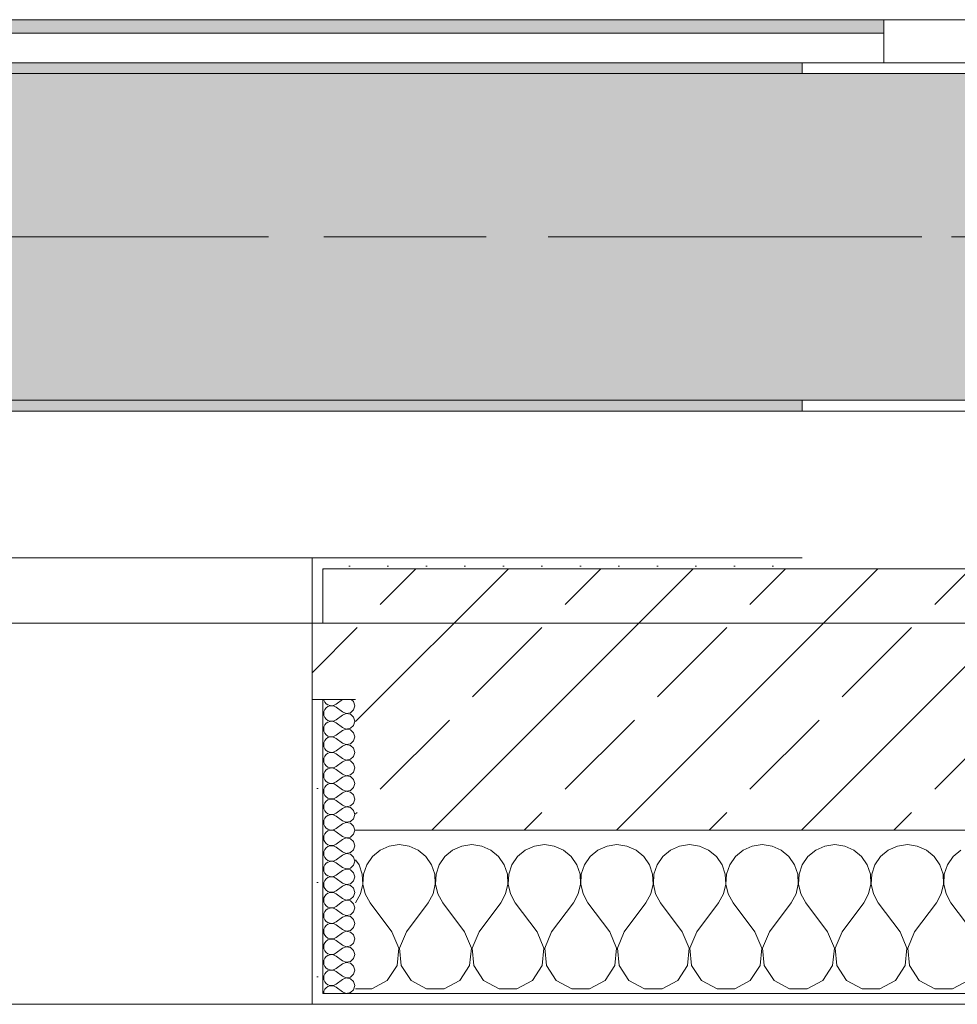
# Model space of a CAD drawing. Header units: metres. Extents: x -3.6 to 65.4, y -11 to 16.8.
# Tile 82 of 178: x 14.052 to 14.913, y -0.155 to 0.749. Entities that reach past the tile are written whole.
import ezdxf

# ---------------------------------------------------------------- set-up
doc = ezdxf.new("R2010")
doc.units = ezdxf.units.M
doc.header["$MEASUREMENT"] = 0
doc.linetypes.add('Achse', pattern=[0.2, 0.1, -0.05, 0, -0.05])
doc.linetypes.add('Strichlinie doppelt', pattern=[0.546806, 0.264583, -0.105833, 0.070556, -0.105833])
for name, color, linetype in [('451 - Universal.Achsen Raster', 7, 'Continuous'), ('604 - Struktur.Wand Aussen', 7, 'Continuous'), ('608 - Struktur.Träger', 7, 'Continuous'), ('Neubau_653 - Abdeckung.TB Verkofferung', 7, 'Continuous')]:
    doc.layers.add(name, color=color, linetype=linetype)
pattern_1 = [(45, (0, 0), (-0.01767767, 0.01767767), [0, -0.025])]
pattern_2 = [(0, (0, 0), (0, 0.08660254), [0, -0.05]), (0, (0.025, 0.0433), (0, 0.08660254), [0, -0.05])]
pattern_3 = [(45, (0, 0), (-0.08485281, 0.08485281), []), (45, (-0.04243, 0.04243), (-0.08485281, 0.08485281), [0.09, -0.03])]

# ---------------------------------------------------------------- blocks, each defined once
blk = doc.blocks.new('*X69')
at = {"layer": '604 - Struktur.Wand Aussen', "color": 7, "linetype": 'Continuous', "lineweight": 5}
for p, q in [((14.4, -0.00833), (14.39089, -0.0096)), ((14.40911, -0.0096), (14.4, -0.00833)), ((14.46667, -0.00833), (14.45756, -0.0096)), ((14.47578, -0.0096), (14.46667, -0.00833)), ((14.53333, -0.00833), (14.52422, -0.0096)), ((14.54244, -0.0096), (14.53333, -0.00833)), ((14.6, -0.00833), (14.59089, -0.0096)), ((14.60911, -0.0096), (14.6, -0.00833)), ((14.66667, -0.00833), (14.65756, -0.0096)), ((14.67578, -0.0096), (14.66667, -0.00833)), ((14.73333, -0.00833), (14.72422, -0.0096)), ((14.74244, -0.0096), (14.73333, -0.00833)), ((14.8, -0.00833), (14.79089, -0.0096)), ((14.80911, -0.0096), (14.8, -0.00833)), ((14.86667, -0.00833), (14.85756, -0.0096)), ((14.87578, -0.0096), (14.86667, -0.00833)), ((14.38248, -0.01331), (14.37539, -0.01918)), ((14.39089, -0.0096), (14.38248, -0.01331)), ((14.41752, -0.01331), (14.40911, -0.0096)), ((14.42461, -0.01918), (14.41752, -0.01331)), ((14.44914, -0.01331), (14.44206, -0.01918)), ((14.45756, -0.0096), (14.44914, -0.01331)), ((14.48419, -0.01331), (14.47578, -0.0096)), ((14.49127, -0.01918), (14.48419, -0.01331)), ((14.51581, -0.01331), (14.50873, -0.01918)), ((14.52422, -0.0096), (14.51581, -0.01331)), ((14.55086, -0.01331), (14.54244, -0.0096)), ((14.55794, -0.01918), (14.55086, -0.01331)), ((14.58248, -0.01331), (14.57539, -0.01918)), ((14.59089, -0.0096), (14.58248, -0.01331)), ((14.61752, -0.01331), (14.60911, -0.0096)), ((14.62461, -0.01918), (14.61752, -0.01331)), ((14.64914, -0.01331), (14.64206, -0.01918)), ((14.65756, -0.0096), (14.64914, -0.01331)), ((14.68419, -0.01331), (14.67578, -0.0096)), ((14.69127, -0.01918), (14.68419, -0.01331)), ((14.71581, -0.01331), (14.70873, -0.01918)), ((14.72422, -0.0096), (14.71581, -0.01331)), ((14.75086, -0.01331), (14.74244, -0.0096)), ((14.75794, -0.01918), (14.75086, -0.01331)), ((14.78248, -0.01331), (14.77539, -0.01918)), ((14.79089, -0.0096), (14.78248, -0.01331)), ((14.81752, -0.01331), (14.80911, -0.0096)), ((14.82461, -0.01918), (14.81752, -0.01331)), ((14.84914, -0.01331), (14.84206, -0.01918)), ((14.85756, -0.0096), (14.84914, -0.01331)), ((14.88419, -0.01331), (14.87578, -0.0096)), ((14.89127, -0.01918), (14.88419, -0.01331)), ((14.91581, -0.01331), (14.90873, -0.01918)), ((14.36315, -0.02676), (14.36, -0.02218)), ((14.36609, -0.03547), (14.36315, -0.02676)), ((14.37019, -0.02676), (14.36725, -0.03547)), ((14.37539, -0.01918), (14.37019, -0.02676)), ((14.42981, -0.02676), (14.42461, -0.01918)), ((14.43275, -0.03547), (14.42981, -0.02676)), ((14.43685, -0.02676), (14.43391, -0.03547)), ((14.44206, -0.01918), (14.43685, -0.02676)), ((14.49648, -0.02676), (14.49127, -0.01918)), ((14.49942, -0.03547), (14.49648, -0.02676)), ((14.50352, -0.02676), (14.50058, -0.03547)), ((14.50873, -0.01918), (14.50352, -0.02676)), ((14.56315, -0.02676), (14.55794, -0.01918)), ((14.56609, -0.03547), (14.56315, -0.02676)), ((14.57019, -0.02676), (14.56725, -0.03547)), ((14.57539, -0.01918), (14.57019, -0.02676)), ((14.62981, -0.02676), (14.62461, -0.01918)), ((14.63275, -0.03547), (14.62981, -0.02676)), ((14.63685, -0.02676), (14.63391, -0.03547)), ((14.64206, -0.01918), (14.63685, -0.02676)), ((14.69648, -0.02676), (14.69127, -0.01918)), ((14.69942, -0.03547), (14.69648, -0.02676)), ((14.70352, -0.02676), (14.70058, -0.03547)), ((14.70873, -0.01918), (14.70352, -0.02676)), ((14.76315, -0.02676), (14.75794, -0.01918)), ((14.76609, -0.03547), (14.76315, -0.02676)), ((14.77019, -0.02676), (14.76725, -0.03547)), ((14.77539, -0.01918), (14.77019, -0.02676)), ((14.82981, -0.02676), (14.82461, -0.01918)), ((14.83275, -0.03547), (14.82981, -0.02676)), ((14.83685, -0.02676), (14.83391, -0.03547)), ((14.84206, -0.01918), (14.83685, -0.02676)), ((14.89648, -0.02676), (14.89127, -0.01918)), ((14.89942, -0.03547), (14.89648, -0.02676)), ((14.90352, -0.02676), (14.90058, -0.03547)), ((14.90873, -0.01918), (14.90352, -0.02676)), ((14.36653, -0.04466), (14.36609, -0.03547)), ((14.36725, -0.03547), (14.3668, -0.04466)), ((14.4332, -0.04466), (14.43275, -0.03547)), ((14.43391, -0.03547), (14.43347, -0.04466)), ((14.49987, -0.04466), (14.49942, -0.03547)), ((14.50058, -0.03547), (14.50013, -0.04466)), ((14.56653, -0.04466), (14.56609, -0.03547)), ((14.56725, -0.03547), (14.5668, -0.04466)), ((14.6332, -0.04466), (14.63275, -0.03547)), ((14.63391, -0.03547), (14.63347, -0.04466)), ((14.69987, -0.04466), (14.69942, -0.03547)), ((14.70058, -0.03547), (14.70013, -0.04466)), ((14.76653, -0.04466), (14.76609, -0.03547)), ((14.76725, -0.03547), (14.7668, -0.04466)), ((14.8332, -0.04466), (14.83275, -0.03547)), ((14.83391, -0.03547), (14.83347, -0.04466)), ((14.89987, -0.04466), (14.89942, -0.03547)), ((14.90058, -0.03547), (14.90013, -0.04466)), ((14.36445, -0.05362), (14.36653, -0.04466)), ((14.3668, -0.04466), (14.36888, -0.05362)), ((14.43112, -0.05362), (14.4332, -0.04466)), ((14.43347, -0.04466), (14.43555, -0.05362)), ((14.49778, -0.05362), (14.49987, -0.04466)), ((14.50013, -0.04466), (14.50222, -0.05362)), ((14.56445, -0.05362), (14.56653, -0.04466)), ((14.5668, -0.04466), (14.56888, -0.05362)), ((14.63112, -0.05362), (14.6332, -0.04466)), ((14.63347, -0.04466), (14.63555, -0.05362)), ((14.69778, -0.05362), (14.69987, -0.04466)), ((14.70013, -0.04466), (14.70222, -0.05362)), ((14.76445, -0.05362), (14.76653, -0.04466)), ((14.7668, -0.04466), (14.76888, -0.05362)), ((14.83112, -0.05362), (14.8332, -0.04466)), ((14.83347, -0.04466), (14.83555, -0.05362)), ((14.89778, -0.05362), (14.89987, -0.04466)), ((14.90013, -0.04466), (14.90222, -0.05362)), ((14.36, -0.06167), (14.36445, -0.05362)), ((14.36888, -0.05362), (14.37333, -0.06167)), ((14.42667, -0.06167), (14.43112, -0.05362)), ((14.43555, -0.05362), (14.44, -0.06167)), ((14.49333, -0.06167), (14.49778, -0.05362)), ((14.50222, -0.05362), (14.50667, -0.06167)), ((14.56, -0.06167), (14.56445, -0.05362)), ((14.56888, -0.05362), (14.57333, -0.06167)), ((14.62667, -0.06167), (14.63112, -0.05362)), ((14.63555, -0.05362), (14.64, -0.06167)), ((14.69333, -0.06167), (14.69778, -0.05362)), ((14.70222, -0.05362), (14.70667, -0.06167)), ((14.76, -0.06167), (14.76445, -0.05362)), ((14.76888, -0.05362), (14.77333, -0.06167)), ((14.82667, -0.06167), (14.83112, -0.05362)), ((14.83555, -0.05362), (14.84, -0.06167)), ((14.89333, -0.06167), (14.89778, -0.05362)), ((14.90222, -0.05362), (14.90667, -0.06167)), ((14.39333, -0.08833), (14.37333, -0.06167)), ((14.40667, -0.08833), (14.42667, -0.06167)), ((14.46, -0.08833), (14.44, -0.06167)), ((14.47333, -0.08833), (14.49333, -0.06167)), ((14.52667, -0.08833), (14.50667, -0.06167)), ((14.54, -0.08833), (14.56, -0.06167)), ((14.59333, -0.08833), (14.57333, -0.06167)), ((14.60667, -0.08833), (14.62667, -0.06167)), ((14.66, -0.08833), (14.64, -0.06167)), ((14.67333, -0.08833), (14.69333, -0.06167)), ((14.72667, -0.08833), (14.70667, -0.06167)), ((14.74, -0.08833), (14.76, -0.06167)), ((14.79333, -0.08833), (14.77333, -0.06167)), ((14.80667, -0.08833), (14.82667, -0.06167)), ((14.86, -0.08833), (14.84, -0.06167)), ((14.87333, -0.08833), (14.89333, -0.06167)), ((14.92667, -0.08833), (14.90667, -0.06167)), ((14.39962, -0.1033), (14.39333, -0.08833)), ((14.40667, -0.08833), (14.40038, -0.1033)), ((14.46629, -0.1033), (14.46, -0.08833)), ((14.47333, -0.08833), (14.46705, -0.1033)), ((14.53295, -0.1033), (14.52667, -0.08833)), ((14.54, -0.08833), (14.53371, -0.1033)), ((14.59962, -0.1033), (14.59333, -0.08833)), ((14.60667, -0.08833), (14.60038, -0.1033)), ((14.66629, -0.1033), (14.66, -0.08833)), ((14.67333, -0.08833), (14.66705, -0.1033)), ((14.73295, -0.1033), (14.72667, -0.08833)), ((14.74, -0.08833), (14.73371, -0.1033)), ((14.79962, -0.1033), (14.79333, -0.08833)), ((14.80667, -0.08833), (14.80038, -0.1033)), ((14.86629, -0.1033), (14.86, -0.08833)), ((14.87333, -0.08833), (14.86705, -0.1033)), ((14.39808, -0.11947), (14.39962, -0.1033)), ((14.40038, -0.1033), (14.40192, -0.11947)), ((14.46475, -0.11947), (14.46629, -0.1033)), ((14.46705, -0.1033), (14.46858, -0.11947)), ((14.53142, -0.11947), (14.53295, -0.1033)), ((14.53371, -0.1033), (14.53525, -0.11947)), ((14.59808, -0.11947), (14.59962, -0.1033)), ((14.60038, -0.1033), (14.60192, -0.11947)), ((14.66475, -0.11947), (14.66629, -0.1033)), ((14.66705, -0.1033), (14.66858, -0.11947)), ((14.73142, -0.11947), (14.73295, -0.1033)), ((14.73371, -0.1033), (14.73525, -0.11947)), ((14.79808, -0.11947), (14.79962, -0.1033)), ((14.80038, -0.1033), (14.80192, -0.11947)), ((14.86475, -0.11947), (14.86629, -0.1033)), ((14.86705, -0.1033), (14.86858, -0.11947)), ((14.3891, -0.13299), (14.39808, -0.11947)), ((14.40192, -0.11947), (14.4109, -0.13299)), ((14.45576, -0.13299), (14.46475, -0.11947)), ((14.46858, -0.11947), (14.47757, -0.13299)), ((14.52243, -0.13299), (14.53142, -0.11947)), ((14.53525, -0.11947), (14.54424, -0.13299)), ((14.5891, -0.13299), (14.59808, -0.11947)), ((14.60192, -0.11947), (14.6109, -0.13299)), ((14.65576, -0.13299), (14.66475, -0.11947)), ((14.66858, -0.11947), (14.67757, -0.13299)), ((14.72243, -0.13299), (14.73142, -0.11947)), ((14.73525, -0.11947), (14.74424, -0.13299)), ((14.7891, -0.13299), (14.79808, -0.11947)), ((14.80192, -0.11947), (14.8109, -0.13299)), ((14.85576, -0.13299), (14.86475, -0.11947)), ((14.86858, -0.11947), (14.87757, -0.13299)), ((14.37479, -0.14066), (14.3891, -0.13299)), ((14.4109, -0.13299), (14.42521, -0.14066)), ((14.44145, -0.14066), (14.45576, -0.13299)), ((14.47757, -0.13299), (14.49188, -0.14066)), ((14.50812, -0.14066), (14.52243, -0.13299)), ((14.54424, -0.13299), (14.55855, -0.14066)), ((14.57479, -0.14066), (14.5891, -0.13299)), ((14.6109, -0.13299), (14.62521, -0.14066)), ((14.64145, -0.14066), (14.65576, -0.13299)), ((14.67757, -0.13299), (14.69188, -0.14066)), ((14.70812, -0.14066), (14.72243, -0.13299)), ((14.74424, -0.13299), (14.75855, -0.14066)), ((14.77479, -0.14066), (14.7891, -0.13299)), ((14.8109, -0.13299), (14.82521, -0.14066)), ((14.84145, -0.14066), (14.85576, -0.13299)), ((14.87757, -0.13299), (14.89188, -0.14066)), ((14.90812, -0.14066), (14.92243, -0.13299)), ((14.36, -0.14066), (14.37479, -0.14066)), ((14.42521, -0.14066), (14.44145, -0.14066)), ((14.49188, -0.14066), (14.50812, -0.14066)), ((14.55855, -0.14066), (14.57479, -0.14066)), ((14.62521, -0.14066), (14.64145, -0.14066)), ((14.69188, -0.14066), (14.70812, -0.14066)), ((14.75855, -0.14066), (14.77479, -0.14066)), ((14.82521, -0.14066), (14.84145, -0.14066)), ((14.89188, -0.14066), (14.90812, -0.14066))]:
    blk.add_line(p, q, dxfattribs=at)
blk = doc.blocks.new('*X102')
at = {"layer": '604 - Struktur.Wand Aussen', "color": 7, "linetype": 'Continuous', "lineweight": 5}
for p, q in [((14.33091, 0.125), (14.33099, 0.12448)), ((14.33099, 0.12448), (14.33178, 0.12267)), ((14.33178, 0.12267), (14.33304, 0.12116)), ((14.33304, 0.12116), (14.33466, 0.12004)), ((14.33466, 0.11853), (14.33304, 0.11742)), ((14.33466, 0.12004), (14.33653, 0.11941)), ((14.33653, 0.11916), (14.33466, 0.11853)), ((14.33653, 0.11941), (14.3385, 0.11931)), ((14.3385, 0.11926), (14.33653, 0.11916)), ((14.3385, 0.11931), (14.34042, 0.11976)), ((14.34042, 0.11881), (14.3385, 0.11926)), ((14.34042, 0.11976), (14.34214, 0.12071)), ((14.34214, 0.11786), (14.34042, 0.11881)), ((14.34786, 0.125), (14.34214, 0.12071)), ((14.34786, 0.11357), (14.34214, 0.11786)), ((14.35822, 0.12304), (14.35608, 0.125)), ((14.35929, 0.11929), (14.35822, 0.12304)), ((14.35822, 0.11553), (14.35929, 0.11929)), ((14.33099, 0.11409), (14.33071, 0.11214)), ((14.33071, 0.11214), (14.33099, 0.11019)), ((14.33178, 0.1159), (14.33099, 0.11409)), ((14.33099, 0.11019), (14.33178, 0.10839)), ((14.33304, 0.11742), (14.33178, 0.1159)), ((14.34786, 0.11071), (14.34214, 0.10643)), ((14.34786, 0.11357), (14.3515, 0.11217)), ((14.3515, 0.11211), (14.34786, 0.11071)), ((14.3515, 0.11217), (14.35534, 0.1129)), ((14.35534, 0.11139), (14.3515, 0.11211)), ((14.35534, 0.1129), (14.35822, 0.11553)), ((14.35822, 0.10876), (14.35534, 0.11139)), ((14.35929, 0.105), (14.35822, 0.10876)), ((14.33099, 0.09981), (14.33071, 0.09786)), ((14.33178, 0.10161), (14.33099, 0.09981)), ((14.33178, 0.10839), (14.33304, 0.10687)), ((14.33304, 0.10313), (14.33178, 0.10161)), ((14.33304, 0.10687), (14.33466, 0.10575)), ((14.33466, 0.10425), (14.33304, 0.10313)), ((14.33466, 0.10575), (14.33653, 0.10512)), ((14.33653, 0.10488), (14.33466, 0.10425)), ((14.33653, 0.10512), (14.3385, 0.10503)), ((14.3385, 0.10497), (14.33653, 0.10488)), ((14.3385, 0.10503), (14.34042, 0.10547)), ((14.34042, 0.10453), (14.3385, 0.10497)), ((14.34042, 0.10547), (14.34214, 0.10643)), ((14.34214, 0.10357), (14.34042, 0.10453)), ((14.34786, 0.09929), (14.34214, 0.10357)), ((14.35534, 0.09861), (14.35822, 0.10124)), ((14.35822, 0.10124), (14.35929, 0.105)), ((14.33071, 0.09786), (14.33099, 0.09591)), ((14.33099, 0.09591), (14.33178, 0.0941)), ((14.33178, 0.0941), (14.33304, 0.09258)), ((14.33304, 0.09258), (14.33466, 0.09147)), ((14.33466, 0.09147), (14.33653, 0.09084)), ((14.33653, 0.09059), (14.33466, 0.08996)), ((14.33653, 0.09084), (14.3385, 0.09074)), ((14.3385, 0.09069), (14.33653, 0.09059)), ((14.3385, 0.09074), (14.34042, 0.09119)), ((14.34042, 0.09024), (14.3385, 0.09069)), ((14.34042, 0.09119), (14.34214, 0.09214)), ((14.34786, 0.09643), (14.34214, 0.09214)), ((14.34786, 0.09929), (14.3515, 0.09789)), ((14.3515, 0.09783), (14.34786, 0.09643)), ((14.3515, 0.09789), (14.35534, 0.09861)), ((14.35534, 0.0971), (14.3515, 0.09783)), ((14.35822, 0.09447), (14.35534, 0.0971)), ((14.35929, 0.09071), (14.35822, 0.09447)), ((14.35822, 0.08696), (14.35929, 0.09071)), ((14.33099, 0.08552), (14.33071, 0.08357)), ((14.33071, 0.08357), (14.33099, 0.08162)), ((14.33178, 0.08733), (14.33099, 0.08552)), ((14.33099, 0.08162), (14.33178, 0.07982)), ((14.33304, 0.08884), (14.33178, 0.08733)), ((14.33466, 0.08996), (14.33304, 0.08884)), ((14.34214, 0.08929), (14.34042, 0.09024)), ((14.34786, 0.085), (14.34214, 0.08929)), ((14.34786, 0.08214), (14.34214, 0.07786)), ((14.34786, 0.085), (14.3515, 0.0836)), ((14.3515, 0.08354), (14.34786, 0.08214)), ((14.3515, 0.0836), (14.35534, 0.08433)), ((14.35534, 0.08282), (14.3515, 0.08354)), ((14.35534, 0.08433), (14.35822, 0.08696)), ((14.35822, 0.08018), (14.35534, 0.08282)), ((14.33178, 0.07304), (14.33099, 0.07124)), ((14.33178, 0.07982), (14.33304, 0.0783)), ((14.33304, 0.07456), (14.33178, 0.07304)), ((14.33304, 0.0783), (14.33466, 0.07718)), ((14.33466, 0.07567), (14.33304, 0.07456)), ((14.33466, 0.07718), (14.33653, 0.07655)), ((14.33653, 0.0763), (14.33466, 0.07567)), ((14.33653, 0.07655), (14.3385, 0.07646)), ((14.3385, 0.0764), (14.33653, 0.0763)), ((14.3385, 0.07646), (14.34042, 0.0769)), ((14.34042, 0.07595), (14.3385, 0.0764)), ((14.34042, 0.0769), (14.34214, 0.07786)), ((14.34214, 0.075), (14.34042, 0.07595)), ((14.34786, 0.07071), (14.34214, 0.075)), ((14.35534, 0.07004), (14.35822, 0.07267)), ((14.35929, 0.07643), (14.35822, 0.08018)), ((14.35822, 0.07267), (14.35929, 0.07643)), ((14.33099, 0.07124), (14.33071, 0.06929)), ((14.33071, 0.06929), (14.33099, 0.06733)), ((14.33099, 0.06733), (14.33178, 0.06553)), ((14.33178, 0.06553), (14.33304, 0.06401)), ((14.33304, 0.06401), (14.33466, 0.0629)), ((14.34042, 0.06262), (14.34214, 0.06357)), ((14.34786, 0.06786), (14.34214, 0.06357)), ((14.34786, 0.07071), (14.3515, 0.06931)), ((14.3515, 0.06926), (14.34786, 0.06786)), ((14.3515, 0.06931), (14.35534, 0.07004)), ((14.35534, 0.06853), (14.3515, 0.06926)), ((14.35822, 0.0659), (14.35534, 0.06853)), ((14.35929, 0.06214), (14.35822, 0.0659)), ((14.33099, 0.05695), (14.33071, 0.055)), ((14.33071, 0.055), (14.33099, 0.05305)), ((14.33178, 0.05876), (14.33099, 0.05695)), ((14.33304, 0.06027), (14.33178, 0.05876)), ((14.33466, 0.06139), (14.33304, 0.06027)), ((14.33466, 0.0629), (14.33653, 0.06227)), ((14.33653, 0.06202), (14.33466, 0.06139)), ((14.33653, 0.06227), (14.3385, 0.06217)), ((14.3385, 0.06211), (14.33653, 0.06202)), ((14.3385, 0.06217), (14.34042, 0.06262)), ((14.34042, 0.06167), (14.3385, 0.06211)), ((14.34214, 0.06071), (14.34042, 0.06167)), ((14.34786, 0.05643), (14.34214, 0.06071)), ((14.34786, 0.05643), (14.3515, 0.05503)), ((14.3515, 0.05497), (14.34786, 0.05357)), ((14.3515, 0.05503), (14.35534, 0.05575)), ((14.35534, 0.05425), (14.3515, 0.05497)), ((14.35534, 0.05575), (14.35822, 0.05839)), ((14.35822, 0.05839), (14.35929, 0.06214)), ((14.33099, 0.05305), (14.33178, 0.05124)), ((14.33178, 0.05124), (14.33304, 0.04973)), ((14.33304, 0.04599), (14.33178, 0.04447)), ((14.33304, 0.04973), (14.33466, 0.04861)), ((14.33466, 0.0471), (14.33304, 0.04599)), ((14.33466, 0.04861), (14.33653, 0.04798)), ((14.33653, 0.04773), (14.33466, 0.0471)), ((14.33653, 0.04798), (14.3385, 0.04789)), ((14.3385, 0.04783), (14.33653, 0.04773)), ((14.3385, 0.04789), (14.34042, 0.04833)), ((14.34042, 0.04738), (14.3385, 0.04783)), ((14.34042, 0.04833), (14.34214, 0.04929)), ((14.34214, 0.04643), (14.34042, 0.04738)), ((14.34786, 0.05357), (14.34214, 0.04929)), ((14.34786, 0.04214), (14.34214, 0.04643)), ((14.35822, 0.05161), (14.35534, 0.05425)), ((14.35929, 0.04786), (14.35822, 0.05161)), ((14.35822, 0.0441), (14.35929, 0.04786)), ((14.33099, 0.04267), (14.33071, 0.04071)), ((14.33071, 0.04071), (14.33099, 0.03876)), ((14.33178, 0.04447), (14.33099, 0.04267)), ((14.33099, 0.03876), (14.33178, 0.03696)), ((14.33178, 0.03696), (14.33304, 0.03544)), ((14.34786, 0.03929), (14.34214, 0.035)), ((14.34786, 0.04214), (14.3515, 0.04074)), ((14.3515, 0.04069), (14.34786, 0.03929)), ((14.3515, 0.04074), (14.35534, 0.04147)), ((14.35534, 0.03996), (14.3515, 0.04069)), ((14.35534, 0.04147), (14.35822, 0.0441)), ((14.35822, 0.03733), (14.35534, 0.03996)), ((14.35929, 0.03357), (14.35822, 0.03733)), ((14.33099, 0.02838), (14.33071, 0.02643)), ((14.33178, 0.03018), (14.33099, 0.02838)), ((14.33304, 0.0317), (14.33178, 0.03018)), ((14.33304, 0.03544), (14.33466, 0.03433)), ((14.33466, 0.03282), (14.33304, 0.0317)), ((14.33466, 0.03433), (14.33653, 0.0337)), ((14.33653, 0.03345), (14.33466, 0.03282)), ((14.33653, 0.0337), (14.3385, 0.0336)), ((14.3385, 0.03354), (14.33653, 0.03345)), ((14.3385, 0.0336), (14.34042, 0.03405)), ((14.34042, 0.0331), (14.3385, 0.03354)), ((14.34042, 0.03405), (14.34214, 0.035)), ((14.34214, 0.03214), (14.34042, 0.0331)), ((14.34786, 0.02786), (14.34214, 0.03214)), ((14.34786, 0.02786), (14.3515, 0.02646)), ((14.3515, 0.02646), (14.35534, 0.02718)), ((14.35534, 0.02718), (14.35822, 0.02982)), ((14.35822, 0.02982), (14.35929, 0.03357)), ((14.33071, 0.02643), (14.33099, 0.02448)), ((14.33099, 0.02448), (14.33178, 0.02267)), ((14.33178, 0.02267), (14.33304, 0.02116)), ((14.33304, 0.02116), (14.33466, 0.02004)), ((14.33466, 0.01853), (14.33304, 0.01742)), ((14.33466, 0.02004), (14.33653, 0.01941)), ((14.33653, 0.01916), (14.33466, 0.01853)), ((14.33653, 0.01941), (14.3385, 0.01931)), ((14.3385, 0.01926), (14.33653, 0.01916)), ((14.3385, 0.01931), (14.34042, 0.01976)), ((14.34042, 0.01881), (14.3385, 0.01926)), ((14.34042, 0.01976), (14.34214, 0.02071)), ((14.34214, 0.01786), (14.34042, 0.01881)), ((14.34786, 0.025), (14.34214, 0.02071)), ((14.3515, 0.0264), (14.34786, 0.025)), ((14.35534, 0.02567), (14.3515, 0.0264)), ((14.35822, 0.02304), (14.35534, 0.02567)), ((14.35929, 0.01929), (14.35822, 0.02304)), ((14.35822, 0.01553), (14.35929, 0.01929)), ((14.33099, 0.01409), (14.33071, 0.01214)), ((14.33071, 0.01214), (14.33099, 0.01019)), ((14.33178, 0.0159), (14.33099, 0.01409)), ((14.33099, 0.01019), (14.33178, 0.00839)), ((14.33304, 0.01742), (14.33178, 0.0159)), ((14.34786, 0.01357), (14.34214, 0.01786)), ((14.34786, 0.01071), (14.34214, 0.00643)), ((14.34786, 0.01357), (14.3515, 0.01217)), ((14.3515, 0.01211), (14.34786, 0.01071)), ((14.3515, 0.01217), (14.35534, 0.0129)), ((14.35534, 0.01139), (14.3515, 0.01211)), ((14.35534, 0.0129), (14.35822, 0.01553)), ((14.35822, 0.00876), (14.35534, 0.01139)), ((14.33178, 0.00161), (14.33099, -0.00019)), ((14.33178, 0.00839), (14.33304, 0.00687)), ((14.33304, 0.00313), (14.33178, 0.00161)), ((14.33304, 0.00687), (14.33466, 0.00575)), ((14.33466, 0.00425), (14.33304, 0.00313)), ((14.33466, 0.00575), (14.33653, 0.00512)), ((14.33653, 0.00488), (14.33466, 0.00425)), ((14.33653, 0.00512), (14.3385, 0.00503)), ((14.3385, 0.00497), (14.33653, 0.00488)), ((14.3385, 0.00503), (14.34042, 0.00547)), ((14.34042, 0.00453), (14.3385, 0.00497)), ((14.34042, 0.00547), (14.34214, 0.00643)), ((14.34214, 0.00357), (14.34042, 0.00453)), ((14.34786, -0.00071), (14.34214, 0.00357)), ((14.35534, -0.00139), (14.35822, 0.00124)), ((14.35929, 0.005), (14.35822, 0.00876)), ((14.35822, 0.00124), (14.35929, 0.005)), ((14.33099, -0.00019), (14.33071, -0.00214)), ((14.33071, -0.00214), (14.33099, -0.00409)), ((14.33099, -0.00409), (14.33178, -0.0059)), ((14.33178, -0.0059), (14.33304, -0.00742)), ((14.33304, -0.00742), (14.33466, -0.00853)), ((14.33466, -0.00853), (14.33653, -0.00916)), ((14.3385, -0.00926), (14.34042, -0.00881)), ((14.34042, -0.00881), (14.34214, -0.00786)), ((14.34786, -0.00357), (14.34214, -0.00786)), ((14.34786, -0.00071), (14.3515, -0.00211)), ((14.3515, -0.00217), (14.34786, -0.00357)), ((14.3515, -0.00211), (14.35534, -0.00139)), ((14.35534, -0.0029), (14.3515, -0.00217)), ((14.35822, -0.00553), (14.35534, -0.0029)), ((14.35929, -0.00929), (14.35822, -0.00553)), ((14.33099, -0.01448), (14.33071, -0.01643)), ((14.33071, -0.01643), (14.33099, -0.01838)), ((14.33178, -0.01267), (14.33099, -0.01448)), ((14.33304, -0.01116), (14.33178, -0.01267)), ((14.33466, -0.01004), (14.33304, -0.01116)), ((14.33653, -0.00941), (14.33466, -0.01004)), ((14.33653, -0.00916), (14.3385, -0.00926)), ((14.3385, -0.00931), (14.33653, -0.00941)), ((14.34042, -0.00976), (14.3385, -0.00931)), ((14.34214, -0.01071), (14.34042, -0.00976)), ((14.34786, -0.015), (14.34214, -0.01071)), ((14.34786, -0.01786), (14.34214, -0.02214)), ((14.34786, -0.015), (14.3515, -0.0164)), ((14.3515, -0.01646), (14.34786, -0.01786)), ((14.3515, -0.0164), (14.35534, -0.01567)), ((14.35534, -0.01718), (14.3515, -0.01646)), ((14.35534, -0.01567), (14.35822, -0.01304)), ((14.35822, -0.01982), (14.35534, -0.01718)), ((14.35822, -0.01304), (14.35929, -0.00929)), ((14.33099, -0.01838), (14.33178, -0.02018)), ((14.33178, -0.02696), (14.33099, -0.02876)), ((14.33178, -0.02018), (14.33304, -0.0217)), ((14.33304, -0.02544), (14.33178, -0.02696)), ((14.33304, -0.0217), (14.33466, -0.02282)), ((14.33466, -0.02433), (14.33304, -0.02544)), ((14.33466, -0.02282), (14.33653, -0.02345)), ((14.33653, -0.0237), (14.33466, -0.02433)), ((14.33653, -0.02345), (14.3385, -0.02354)), ((14.3385, -0.0236), (14.33653, -0.0237)), ((14.3385, -0.02354), (14.34042, -0.0231)), ((14.34042, -0.02405), (14.3385, -0.0236)), ((14.34042, -0.0231), (14.34214, -0.02214)), ((14.34214, -0.025), (14.34042, -0.02405)), ((14.34786, -0.02929), (14.34214, -0.025)), ((14.35929, -0.02357), (14.35822, -0.01982)), ((14.35822, -0.02733), (14.35929, -0.02357)), ((14.33099, -0.02876), (14.33071, -0.03071)), ((14.33071, -0.03071), (14.33099, -0.03267)), ((14.33099, -0.03267), (14.33178, -0.03447)), ((14.33178, -0.03447), (14.33304, -0.03599)), ((14.33304, -0.03599), (14.33466, -0.0371)), ((14.34786, -0.03214), (14.34214, -0.03643)), ((14.34786, -0.02929), (14.3515, -0.03069)), ((14.3515, -0.03074), (14.34786, -0.03214)), ((14.3515, -0.03069), (14.35534, -0.02996)), ((14.35534, -0.03147), (14.3515, -0.03074)), ((14.35534, -0.02996), (14.35822, -0.02733)), ((14.35822, -0.0341), (14.35534, -0.03147)), ((14.35929, -0.03786), (14.35822, -0.0341)), ((14.33099, -0.04305), (14.33071, -0.045)), ((14.33071, -0.045), (14.33099, -0.04695)), ((14.33178, -0.04124), (14.33099, -0.04305)), ((14.33304, -0.03973), (14.33178, -0.04124)), ((14.33466, -0.03861), (14.33304, -0.03973)), ((14.33466, -0.0371), (14.33653, -0.03773)), ((14.33653, -0.03798), (14.33466, -0.03861)), ((14.33653, -0.03773), (14.3385, -0.03783)), ((14.3385, -0.03789), (14.33653, -0.03798)), ((14.3385, -0.03783), (14.34042, -0.03738)), ((14.34042, -0.03833), (14.3385, -0.03789)), ((14.34042, -0.03738), (14.34214, -0.03643)), ((14.34214, -0.03929), (14.34042, -0.03833)), ((14.34786, -0.04357), (14.34214, -0.03929)), ((14.34786, -0.04357), (14.3515, -0.04497)), ((14.3515, -0.04503), (14.34786, -0.04643)), ((14.3515, -0.04497), (14.35534, -0.04425)), ((14.35534, -0.04575), (14.3515, -0.04503)), ((14.35534, -0.04425), (14.35822, -0.04161)), ((14.35822, -0.04161), (14.35929, -0.03786)), ((14.33099, -0.04695), (14.33178, -0.04876)), ((14.33178, -0.04876), (14.33304, -0.05027)), ((14.33304, -0.05401), (14.33178, -0.05553)), ((14.33304, -0.05027), (14.33466, -0.05139)), ((14.33466, -0.0529), (14.33304, -0.05401)), ((14.33466, -0.05139), (14.33653, -0.05202)), ((14.33653, -0.05227), (14.33466, -0.0529)), ((14.33653, -0.05202), (14.3385, -0.05211)), ((14.3385, -0.05217), (14.33653, -0.05227)), ((14.3385, -0.05211), (14.34042, -0.05167)), ((14.34042, -0.05262), (14.3385, -0.05217)), ((14.34042, -0.05167), (14.34214, -0.05071)), ((14.34214, -0.05357), (14.34042, -0.05262)), ((14.34786, -0.04643), (14.34214, -0.05071)), ((14.34786, -0.05786), (14.34214, -0.05357)), ((14.35822, -0.04839), (14.35534, -0.04575)), ((14.35929, -0.05214), (14.35822, -0.04839)), ((14.35822, -0.0559), (14.35929, -0.05214)), ((14.33099, -0.05733), (14.33071, -0.05929)), ((14.33071, -0.05929), (14.33099, -0.06124)), ((14.33178, -0.05553), (14.33099, -0.05733)), ((14.33099, -0.06124), (14.33178, -0.06304)), ((14.33178, -0.06304), (14.33304, -0.06456)), ((14.34786, -0.06071), (14.34214, -0.065)), ((14.34786, -0.05786), (14.3515, -0.05926)), ((14.3515, -0.05931), (14.34786, -0.06071)), ((14.3515, -0.05926), (14.35534, -0.05853)), ((14.35534, -0.06004), (14.3515, -0.05931)), ((14.35534, -0.05853), (14.35822, -0.0559)), ((14.35822, -0.06267), (14.35534, -0.06004)), ((14.35929, -0.06643), (14.35822, -0.06267)), ((14.33099, -0.07162), (14.33071, -0.07357)), ((14.33178, -0.06982), (14.33099, -0.07162)), ((14.33304, -0.0683), (14.33178, -0.06982)), ((14.33304, -0.06456), (14.33466, -0.06567)), ((14.33466, -0.06718), (14.33304, -0.0683)), ((14.33466, -0.06567), (14.33653, -0.0663)), ((14.33653, -0.06655), (14.33466, -0.06718)), ((14.33653, -0.0663), (14.3385, -0.0664)), ((14.3385, -0.06646), (14.33653, -0.06655)), ((14.3385, -0.0664), (14.34042, -0.06595)), ((14.34042, -0.0669), (14.3385, -0.06646)), ((14.34042, -0.06595), (14.34214, -0.065)), ((14.34214, -0.06786), (14.34042, -0.0669)), ((14.34786, -0.07214), (14.34214, -0.06786)), ((14.34786, -0.07214), (14.3515, -0.07354)), ((14.35534, -0.07282), (14.35822, -0.07018)), ((14.35822, -0.07018), (14.35929, -0.06643)), ((14.33071, -0.07357), (14.33099, -0.07552)), ((14.33099, -0.07552), (14.33178, -0.07733)), ((14.33178, -0.07733), (14.33304, -0.07884)), ((14.33304, -0.07884), (14.33466, -0.07996)), ((14.33466, -0.07996), (14.33653, -0.08059)), ((14.33653, -0.08084), (14.33466, -0.08147)), ((14.33653, -0.08059), (14.3385, -0.08069)), ((14.3385, -0.08074), (14.33653, -0.08084)), ((14.3385, -0.08069), (14.34042, -0.08024)), ((14.34042, -0.08119), (14.3385, -0.08074)), ((14.34042, -0.08024), (14.34214, -0.07929)), ((14.34214, -0.08214), (14.34042, -0.08119)), ((14.34786, -0.075), (14.34214, -0.07929)), ((14.3515, -0.0736), (14.34786, -0.075)), ((14.3515, -0.07354), (14.35534, -0.07282)), ((14.35534, -0.07433), (14.3515, -0.0736)), ((14.35822, -0.07696), (14.35534, -0.07433)), ((14.35929, -0.08071), (14.35822, -0.07696)), ((14.35822, -0.08447), (14.35929, -0.08071)), ((14.33099, -0.08591), (14.33071, -0.08786)), ((14.33071, -0.08786), (14.33099, -0.08981)), ((14.33178, -0.0841), (14.33099, -0.08591)), ((14.33099, -0.08981), (14.33178, -0.09161)), ((14.33304, -0.08258), (14.33178, -0.0841)), ((14.33466, -0.08147), (14.33304, -0.08258)), ((14.34786, -0.08643), (14.34214, -0.08214)), ((14.34786, -0.08929), (14.34214, -0.09357)), ((14.34786, -0.08643), (14.3515, -0.08783)), ((14.3515, -0.08789), (14.34786, -0.08929)), ((14.3515, -0.08783), (14.35534, -0.0871)), ((14.35534, -0.08861), (14.3515, -0.08789)), ((14.35534, -0.0871), (14.35822, -0.08447)), ((14.35822, -0.09124), (14.35534, -0.08861)), ((14.33178, -0.09839), (14.33099, -0.10019)), ((14.33178, -0.09161), (14.33304, -0.09313)), ((14.33304, -0.09687), (14.33178, -0.09839)), ((14.33304, -0.09313), (14.33466, -0.09425)), ((14.33466, -0.09575), (14.33304, -0.09687)), ((14.33466, -0.09425), (14.33653, -0.09488)), ((14.33653, -0.09512), (14.33466, -0.09575)), ((14.33653, -0.09488), (14.3385, -0.09497)), ((14.3385, -0.09503), (14.33653, -0.09512)), ((14.3385, -0.09497), (14.34042, -0.09453)), ((14.34042, -0.09547), (14.3385, -0.09503)), ((14.34042, -0.09453), (14.34214, -0.09357)), ((14.34214, -0.09643), (14.34042, -0.09547)), ((14.34786, -0.10071), (14.34214, -0.09643)), ((14.35534, -0.10139), (14.35822, -0.09876)), ((14.35929, -0.095), (14.35822, -0.09124)), ((14.35822, -0.09876), (14.35929, -0.095)), ((14.33099, -0.10019), (14.33071, -0.10214)), ((14.33071, -0.10214), (14.33099, -0.10409)), ((14.33099, -0.10409), (14.33178, -0.1059)), ((14.33178, -0.1059), (14.33304, -0.10742)), ((14.33304, -0.10742), (14.33466, -0.10853)), ((14.33466, -0.10853), (14.33653, -0.10916)), ((14.34042, -0.10881), (14.34214, -0.10786)), ((14.34786, -0.10357), (14.34214, -0.10786)), ((14.34786, -0.10071), (14.3515, -0.10211)), ((14.3515, -0.10217), (14.34786, -0.10357)), ((14.3515, -0.10211), (14.35534, -0.10139)), ((14.35534, -0.1029), (14.3515, -0.10217)), ((14.35822, -0.10553), (14.35534, -0.1029)), ((14.35929, -0.10929), (14.35822, -0.10553)), ((14.33099, -0.11448), (14.33071, -0.11643)), ((14.33071, -0.11643), (14.33099, -0.11838)), ((14.33178, -0.11267), (14.33099, -0.11448)), ((14.33304, -0.11116), (14.33178, -0.11267)), ((14.33466, -0.11004), (14.33304, -0.11116)), ((14.33653, -0.10941), (14.33466, -0.11004)), ((14.33653, -0.10916), (14.3385, -0.10926)), ((14.3385, -0.10931), (14.33653, -0.10941)), ((14.3385, -0.10926), (14.34042, -0.10881)), ((14.34042, -0.10976), (14.3385, -0.10931)), ((14.34214, -0.11071), (14.34042, -0.10976)), ((14.34786, -0.115), (14.34214, -0.11071)), ((14.34786, -0.115), (14.3515, -0.1164)), ((14.3515, -0.11646), (14.34786, -0.11786)), ((14.3515, -0.1164), (14.35534, -0.11567)), ((14.35534, -0.11718), (14.3515, -0.11646)), ((14.35534, -0.11567), (14.35822, -0.11304)), ((14.35822, -0.11982), (14.35534, -0.11718)), ((14.35822, -0.11304), (14.35929, -0.10929)), ((14.33099, -0.11838), (14.33178, -0.12018)), ((14.33178, -0.12018), (14.33304, -0.1217)), ((14.33304, -0.12544), (14.33178, -0.12696)), ((14.33304, -0.1217), (14.33466, -0.12282)), ((14.33466, -0.12433), (14.33304, -0.12544)), ((14.33466, -0.12282), (14.33653, -0.12345)), ((14.33653, -0.1237), (14.33466, -0.12433)), ((14.33653, -0.12345), (14.3385, -0.12354)), ((14.3385, -0.1236), (14.33653, -0.1237)), ((14.3385, -0.12354), (14.34042, -0.1231)), ((14.34042, -0.12405), (14.3385, -0.1236)), ((14.34042, -0.1231), (14.34214, -0.12214)), ((14.34214, -0.125), (14.34042, -0.12405)), ((14.34786, -0.11786), (14.34214, -0.12214)), ((14.34786, -0.12929), (14.34214, -0.125)), ((14.35929, -0.12357), (14.35822, -0.11982)), ((14.35822, -0.12733), (14.35929, -0.12357)), ((14.33099, -0.12876), (14.33071, -0.13071)), ((14.33071, -0.13071), (14.33099, -0.13267)), ((14.33178, -0.12696), (14.33099, -0.12876)), ((14.33099, -0.13267), (14.33178, -0.13447)), ((14.33178, -0.13447), (14.33304, -0.13599)), ((14.34786, -0.13214), (14.34214, -0.13643)), ((14.34786, -0.12929), (14.3515, -0.13069)), ((14.3515, -0.13074), (14.34786, -0.13214)), ((14.3515, -0.13069), (14.35534, -0.12996)), ((14.35534, -0.13147), (14.3515, -0.13074)), ((14.35534, -0.12996), (14.35822, -0.12733)), ((14.35822, -0.1341), (14.35534, -0.13147)), ((14.35929, -0.13786), (14.35822, -0.1341)), ((14.33099, -0.14305), (14.33071, -0.145)), ((14.33178, -0.14124), (14.33099, -0.14305)), ((14.33304, -0.13973), (14.33178, -0.14124)), ((14.33304, -0.13599), (14.33466, -0.1371)), ((14.33466, -0.13861), (14.33304, -0.13973)), ((14.33466, -0.1371), (14.33653, -0.13773)), ((14.33653, -0.13798), (14.33466, -0.13861)), ((14.33653, -0.13773), (14.3385, -0.13783)), ((14.3385, -0.13789), (14.33653, -0.13798)), ((14.3385, -0.13783), (14.34042, -0.13738)), ((14.34042, -0.13833), (14.3385, -0.13789)), ((14.34042, -0.13738), (14.34214, -0.13643)), ((14.34214, -0.13929), (14.34042, -0.13833)), ((14.34786, -0.14357), (14.34214, -0.13929)), ((14.34786, -0.14357), (14.3515, -0.14497)), ((14.3515, -0.14497), (14.35534, -0.14425)), ((14.35534, -0.14425), (14.35822, -0.14161)), ((14.35822, -0.14161), (14.35929, -0.13786))]:
    blk.add_line(p, q, dxfattribs=at)

msp = doc.modelspace()

# ---------------------------------------------------------------- hatches: boundary and pattern name
at = {"layer": '604 - Struktur.Wand Aussen', "linetype": 'Continuous', "lineweight": 0, "true_color": 0x000000}
h = msp.add_hatch(dxfattribs=at)
h.set_pattern_fill('Gips_0001', color=18, style=0, pattern_type=2)
h.set_pattern_definition(pattern_1)
h.paths.add_polyline_path([(14.32, 0.255), (14.32, 0.195), (14.33, 0.195), (14.33, 0.255)])
h = msp.add_hatch(dxfattribs=at)
h.set_pattern_fill('Gips_0001', color=18, style=0, pattern_type=2)
h.set_pattern_definition(pattern_1)
h.paths.add_polyline_path([(14.33, 0.255), (14.33, 0.245), (14.76999, 0.245), (14.76999, 0.255)])
h = msp.add_hatch(dxfattribs=at)
h.set_pattern_fill('Beton__Stahlbeton_0001', color=18, style=0, pattern_type=2)
h.set_pattern_definition(pattern_3)
h.paths.add_polyline_path([(14.32, 0.195), (14.32, 0.125), (14.33, 0.125), (14.36, 0.125), (14.36, 0.005), (15.48, 0.005), (15.48, 0.125), (15.51, 0.125), (15.52, 0.125), (15.52, 0.195), (15.51, 0.195), (15.51, 0.245), (14.33, 0.245), (14.33, 0.195)])
h = msp.add_hatch(dxfattribs=at)
h.set_pattern_fill('Verputz_0001', color=18, style=0, pattern_type=2)
h.set_pattern_definition(pattern_2)
h.paths.add_polyline_path([(14.33, 0.125), (14.32, 0.125), (14.32, -0.155), (14.33, -0.155)])
h = msp.add_hatch(dxfattribs=at)
h.set_pattern_fill('Verputz_0001', color=18, style=0, pattern_type=2)
h.set_pattern_definition(pattern_2)
h.paths.add_polyline_path([(14.33, -0.145), (14.33, -0.155), (15.51, -0.155), (15.51, -0.145)])
at = {"layer": '608 - Struktur.Träger', "linetype": 'Continuous', "lineweight": 0, "true_color": 0x000000}
h = msp.add_hatch(dxfattribs=at)
h.set_pattern_fill('Gips_0001', color=18, style=0, pattern_type=2)
h.set_pattern_definition(pattern_1)
h.paths.add_polyline_path([(11.48999, 0.70998), (11.48999, 0.69998), (14.76999, 0.69998), (14.76999, 0.70998)])
h = msp.add_hatch(dxfattribs=at)
h.set_pattern_fill('Beton__Stahlbeton_0001', color=18, style=0, pattern_type=2)
h.set_pattern_definition(pattern_3)
h.paths.add_polyline_path([(0.68999, 0.69998), (0.37999, 0.69998), (0.37999, 0.39998), (0.68999, 0.39998), (3.96999, 0.39998), (4.28999, 0.39998), (7.56999, 0.39998), (7.88999, 0.39998), (11.16999, 0.39998), (11.48999, 0.39998), (14.76999, 0.39998), (15.08999, 0.39998), (18.36999, 0.39998), (18.68999, 0.39998), (21.96999, 0.39998), (22.28999, 0.39998), (25.56999, 0.39998), (25.88999, 0.39998), (29.16999, 0.39998), (29.48999, 0.39998), (32.76999, 0.39998), (33.08999, 0.39998), (36.36999, 0.39998), (36.68999, 0.39998), (39.96999, 0.39998), (40.28999, 0.39998), (43.56999, 0.39998), (43.88999, 0.39998), (47.16999, 0.39998), (47.48999, 0.39998), (50.76999, 0.39998), (51.08999, 0.39998), (54.36999, 0.39998), (54.68999, 0.39998), (57.96999, 0.39998), (58.28999, 0.39998), (61.56999, 0.39998), (61.87999, 0.39998), (61.87999, 0.69998), (61.56999, 0.69998), (58.28999, 0.69998), (57.96999, 0.69998), (54.68999, 0.69998), (54.36999, 0.69998), (51.08999, 0.69998), (50.76999, 0.69998), (47.48999, 0.69998), (47.16999, 0.69998), (43.88999, 0.69998), (43.56999, 0.69998), (40.28999, 0.69998), (39.9, 0.69998), (36.68999, 0.69998), (36.36999, 0.69998), (33.08999, 0.69998), (32.76999, 0.69998), (29.48999, 0.69998), (29.16999, 0.69998), (25.88999, 0.69998), (25.56999, 0.69998), (22.28999, 0.69998), (21.96999, 0.69998), (18.68999, 0.69998), (18.36999, 0.69998), (15.08999, 0.69998), (14.76999, 0.69998), (11.48999, 0.69998), (11.16999, 0.69998), (7.88999, 0.69998), (7.56999, 0.69998), (4.28999, 0.69998), (3.96999, 0.69998)])
h = msp.add_hatch(dxfattribs=at)
h.set_pattern_fill('Gips_0001', color=18, style=0, pattern_type=2)
h.set_pattern_definition(pattern_1)
h.paths.add_polyline_path([(11.48999, 0.39998), (11.48999, 0.38998), (14.76999, 0.38998), (14.76999, 0.39998)])
at = {"layer": 'Neubau_653 - Abdeckung.TB Verkofferung', "linetype": 'Continuous', "lineweight": 0, "true_color": 0x000000}
h = msp.add_hatch(dxfattribs=at)
h.set_pattern_fill('Gips_0001', color=18, style=0, pattern_type=2)
h.set_pattern_definition(pattern_1)
h.paths.add_polyline_path([(11.51, 0.73698), (14.84499, 0.73698), (14.84499, 0.74948), (11.51, 0.74948)])

# ---------------------------------------------------------------- linework, layer by layer
at = {"layer": '451 - Universal.Achsen Raster', "color": 160, "linetype": 'Strichlinie doppelt', "lineweight": 9, "true_color": 0x3232ff}
msp.add_line((64.93503, 0.54998), (-3.175, 0.54998), dxfattribs=at)
at = {"layer": '604 - Struktur.Wand Aussen', "color": 7, "linetype": 'Continuous', "lineweight": 13}
for p, q in [((14.32, 0.255), (11.92, 0.255)), ((15.51, 0.245), (14.33, 0.245)), ((14.33, 0.245), (14.33, 0.195)), ((14.32, 0.125), (14.32, 0.195)), ((14.36, 0.005), (15.48, 0.005)), ((11.92, -0.155), (14.32, -0.155))]:
    msp.add_line(p, q, dxfattribs=at)
at = {"layer": '604 - Struktur.Wand Aussen', "color": 7, "linetype": 'Continuous', "lineweight": 5}
for p, q in [((14.32, 0.245), (14.32, 0.255)), ((14.33, 0.255), (14.32, 0.255)), ((14.32, 0.195), (14.32, 0.245)), ((14.33, 0.195), (14.32, 0.195)), ((14.32, 0.005), (14.32, 0.125)), ((14.33, 0.125), (14.32, 0.125)), ((14.36, 0.125), (14.33, 0.125)), ((14.33, 0.125), (14.33, -0.145)), ((14.33, -0.145), (14.33, 0.125)), ((14.32, -0.005), (14.32, 0.005)), ((14.32, -0.145), (14.32, -0.005)), ((14.32, -0.155), (14.32, -0.145)), ((14.36, -0.145), (14.33, -0.145)), ((14.36, -0.145), (15.48, -0.145)), ((14.33, -0.155), (14.32, -0.155))]:
    msp.add_line(p, q, dxfattribs=at)
at = {"layer": '604 - Struktur.Wand Aussen', "color": 7, "linetype": 'Continuous', "lineweight": 5, "flags": 128}
for points in [[(14.76999, 0.255), (14.33, 0.255)], [(14.33, -0.155), (15.51, -0.155)]]:
    msp.add_lwpolyline(points, dxfattribs=at)
at = {"layer": '608 - Struktur.Träger', "color": 7, "linetype": 'Continuous', "lineweight": 13}
for p, q in [((0.37999, 0.70998), (61.87999, 0.70998)), ((14.76999, 0.69998), (11.48999, 0.69998)), ((15.08999, 0.69998), (14.76999, 0.69998)), ((0.37999, 0.38998), (61.87999, 0.38998))]:
    msp.add_line(p, q, dxfattribs=at)
at = {"layer": '608 - Struktur.Träger', "color": 7, "linetype": 'Continuous', "lineweight": 5}
for p, q in [((14.76999, 0.70998), (11.48999, 0.70998)), ((14.76999, 0.70998), (14.76999, 0.69998)), ((14.76999, 0.39998), (14.76999, 0.38998)), ((14.76999, 0.38998), (11.48999, 0.38998))]:
    msp.add_line(p, q, dxfattribs=at)
at = {"layer": '608 - Struktur.Träger', "color": 7, "linetype": 'Achse', "lineweight": 9}
msp.add_line((0.37999, 0.54998), (61.87999, 0.54998), dxfattribs=at)
at = {"layer": '608 - Struktur.Träger', "color": 7, "linetype": 'Continuous', "lineweight": 13, "flags": 128}
msp.add_lwpolyline([(32.76999, 0.39998), (29.48999, 0.39998), (29.16999, 0.39998), (25.88999, 0.39998), (25.56999, 0.39998), (22.28999, 0.39998), (21.96999, 0.39998), (18.68999, 0.39998), (18.36999, 0.39998), (15.08999, 0.39998), (14.76999, 0.39998), (11.48999, 0.39998), (11.16999, 0.39998), (7.88999, 0.39998), (7.56999, 0.39998), (4.28999, 0.39998), (3.96999, 0.39998), (0.68999, 0.39998), (0.37999, 0.39998)], dxfattribs=at)
at = {"layer": 'Neubau_653 - Abdeckung.TB Verkofferung', "color": 1, "linetype": 'Continuous', "lineweight": 9}
for p, q in [((7.975, 0.74948), (29.23, 0.74948)), ((7.92, 0.19498), (29.23, 0.19498))]:
    msp.add_line(p, q, dxfattribs=at)
at = {"layer": 'Neubau_653 - Abdeckung.TB Verkofferung', "color": 1, "linetype": 'Continuous', "lineweight": 5}
for p, q in [((14.84499, 0.74948), (11.51, 0.74948)), ((14.84499, 0.73698), (11.51, 0.73698)), ((14.84499, 0.70998), (11.51, 0.70998))]:
    msp.add_line(p, q, dxfattribs=at)
at = {"layer": 'Neubau_653 - Abdeckung.TB Verkofferung', "color": 1, "linetype": 'Continuous', "lineweight": 5, "flags": 128}
msp.add_lwpolyline([(14.84499, 0.74948), (14.84499, 0.73698), (14.84499, 0.70998)], dxfattribs=at)

# ---------------------------------------------------------------- block references
at = {"layer": '604 - Struktur.Wand Aussen', "color": 7, "lineweight": 18}
for name in ['*X102', '*X69']:
    msp.add_blockref(name, (0, 0), dxfattribs=at)

doc.saveas('drawing.dxf')
